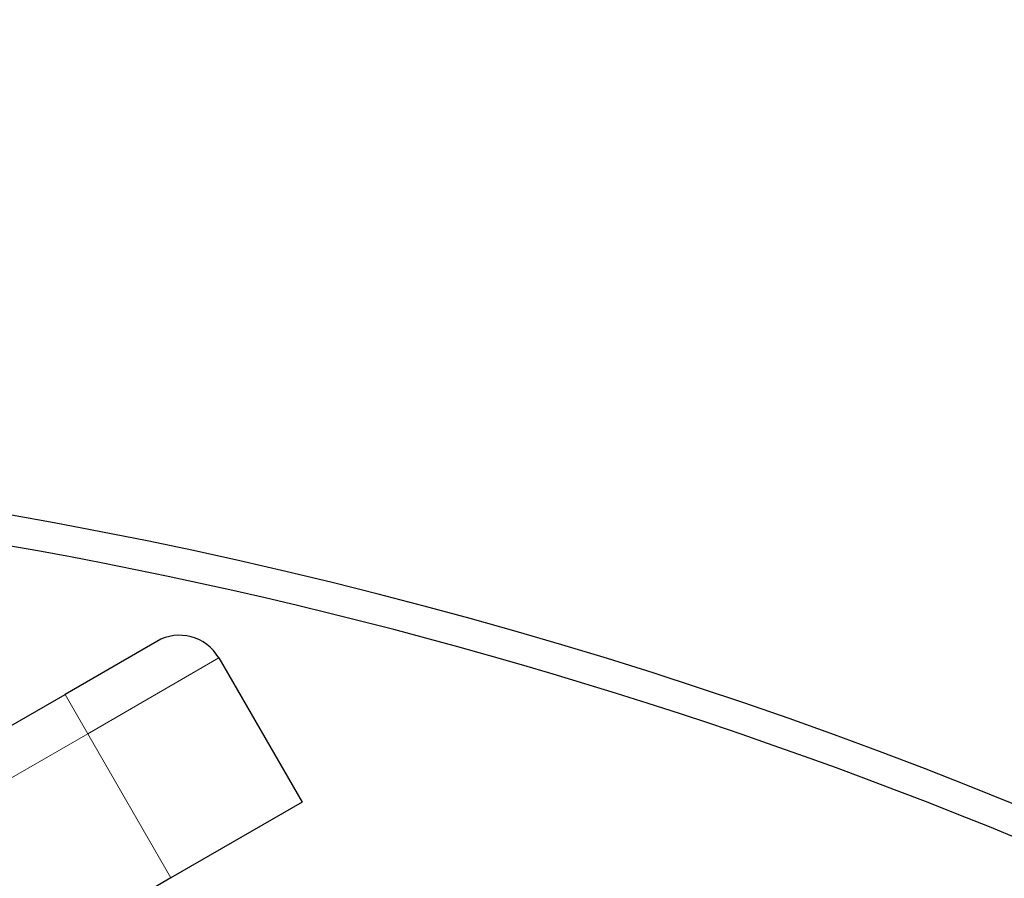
# Model space of a CAD drawing. Header units: millimetres. Extents: x 0 to 29700, y -16 to 21000.
# Tile 245 of 256: x 14796 to 14861, y 9113 to 9170. Entities that reach past the tile are written whole.
import ezdxf

# ---------------------------------------------------------------- set-up
doc = ezdxf.new("R2010")
doc.units = ezdxf.units.MM
doc.layers.add('1', color=7, linetype='Continuous', true_color=0xffffff)
doc.layers.add('254', color=7, linetype='Continuous', true_color=0xffffff)
doc.styles.add('latin_extended', font='simplex.shx')
doc.dimstyles.get("Standard").update_dxf_attribs({"dimtxt": 0.18, "dimasz": 0.18, "dimexe": 0.18, "dimexo": 0.0625, "dimgap": 0.09, "dimtad": 0, "dimtih": 1, "dimtoh": 1, "dimdec": 4, "dimzin": 0, "dimdsep": 46, "dimtxsty": 'Standard', "dimcen": 0.09, "dimadec": 0, "dimazin": 0, "dimtfac": 1, "dimtdec": 4, "dimtofl": 0, "dimtmove": 0, "dimatfit": 3, "dimfxl": 1, "dimtolj": 1, "dimtzin": 0, "dimarcsym": 0})

# ---------------------------------------------------------------- blocks, each defined once
blk = doc.blocks.new('_U12')
at = {"layer": '254', "color": 3, "linetype": 'Continuous', "lineweight": 13, "transparency": 16777216}
for p, q in [((15164.978, 11149.792), (17114.978, 11149.792)), ((17064.978, 10974.792), (17064.978, 8994.792)), ((14789.978, 8819.792), (17114.978, 8819.792))]:
    blk.add_line(p, q, dxfattribs=at)
at = {"layer": '254', "color": 3, "transparency": 16777216}
for points in [[(17094.145, 10974.792), (17035.811, 10974.792), (17064.978, 11149.792)], [(17035.811, 8994.792), (17094.145, 8994.792), (17064.978, 8819.792)]]:
    blk.add_solid(points, dxfattribs=at)
at = {"layer": 'Defpoints', "color": 0, "transparency": 16777216}
for p in [(15114.978, 11149.792), (14739.978, 8819.792), (17064.978, 8819.792)]:
    blk.add_point(p, dxfattribs=at)
at = {"layer": '254', "color": 2, "lineweight": 13, "transparency": 16777216, "insert": (16802.478, 9676.459), "char_height": 175, "attachment_point": 1, "rotation": 90, "style": 'latin_extended'}
blk.add_mtext('\\A1;2330', dxfattribs=at)

msp = doc.modelspace()

# ---------------------------------------------------------------- linework, layer by layer
at = {"layer": '1', "color": 2, "linetype": 'Continuous', "lineweight": 25}
for p, q in [((14805.059, 9128.664), (14798.997, 9125.164)), ((14809.157, 9127.566), (14814.657, 9118.04)), ((14669.959, 9050.664), (14798.997, 9125.164)), ((14814.657, 9118.04), (14805.997, 9113.04)), ((14805.997, 9113.04), (14676.959, 9038.54))]:
    msp.add_line(p, q, dxfattribs=at)
at = {"layer": '1', "color": 4, "linetype": 'Continuous', "lineweight": 13}
for p, q in [((14800.497, 9122.566), (14809.157, 9127.566)), ((14800.497, 9122.566), (14798.997, 9125.164)), ((14800.497, 9122.566), (14671.459, 9048.066)), ((14805.997, 9113.04), (14800.497, 9122.566))]:
    msp.add_line(p, q, dxfattribs=at)
at = {"layer": '1', "color": 2, "linetype": 'Continuous', "lineweight": 25}
for centre, radius, start, end in [((14739.978, 8819.792), 694, 2.77875, 221.743125), ((14739.978, 8819.792), 689, 2.79, 90), ((14739.978, 8819.792), 683, 2.82375, 222.22125), ((14739.978, 8819.792), 322, 349.41938, 203.94562), ((14739.978, 8819.792), 320, 349.34625, 90), ((14806.559, 9126.066), 3, 30, 120)]:
    msp.add_arc(centre, radius, start, end, dxfattribs=at)

# ---------------------------------------------------------------- dimensions: what is measured, and where the dimension line sits
at = {"layer": '254', "color": 2, "linetype": 'Continuous', "lineweight": 13}
dim = msp.add_linear_dim(base=(17064.978, 8819.792), p1=(15114.978, 11149.792), p2=(14739.978, 8819.792), angle=90, dimstyle='Standard', override={"dimscale": 50, "dimtxt": 3.5, "dimasz": 3.5, "dimexe": 1, "dimexo": 1, "dimgap": 1.75, "dimtad": 1, "dimtih": 0, "dimtoh": 0, "dimdec": 2, "dimlfac": 1, "dimzin": 8, "dimdsep": 46, "dimlunit": 2, "dimtxsty": 'latin_extended', "dimsah": 1, "dimse1": 0, "dimse2": 0, "dimsd1": 0, "dimsd2": 0, "dimclrd": 3, "dimclre": 3, "dimclrt": 2, "dimtol": 0, "dimtm": -0.1, "dimtfac": 0.714286, "dimtdec": 3, "dimtofl": 1, "dimtmove": 0, "dimtzin": 8, "dimlwd": 13, "dimlwe": 13}, dxfattribs=at)
dim.commit()
dim.dimension.update_dxf_attribs({"geometry": '_U12', "text_midpoint": (17064.978, 9984.792), "dimtype": 160})

doc.saveas('drawing.dxf')
